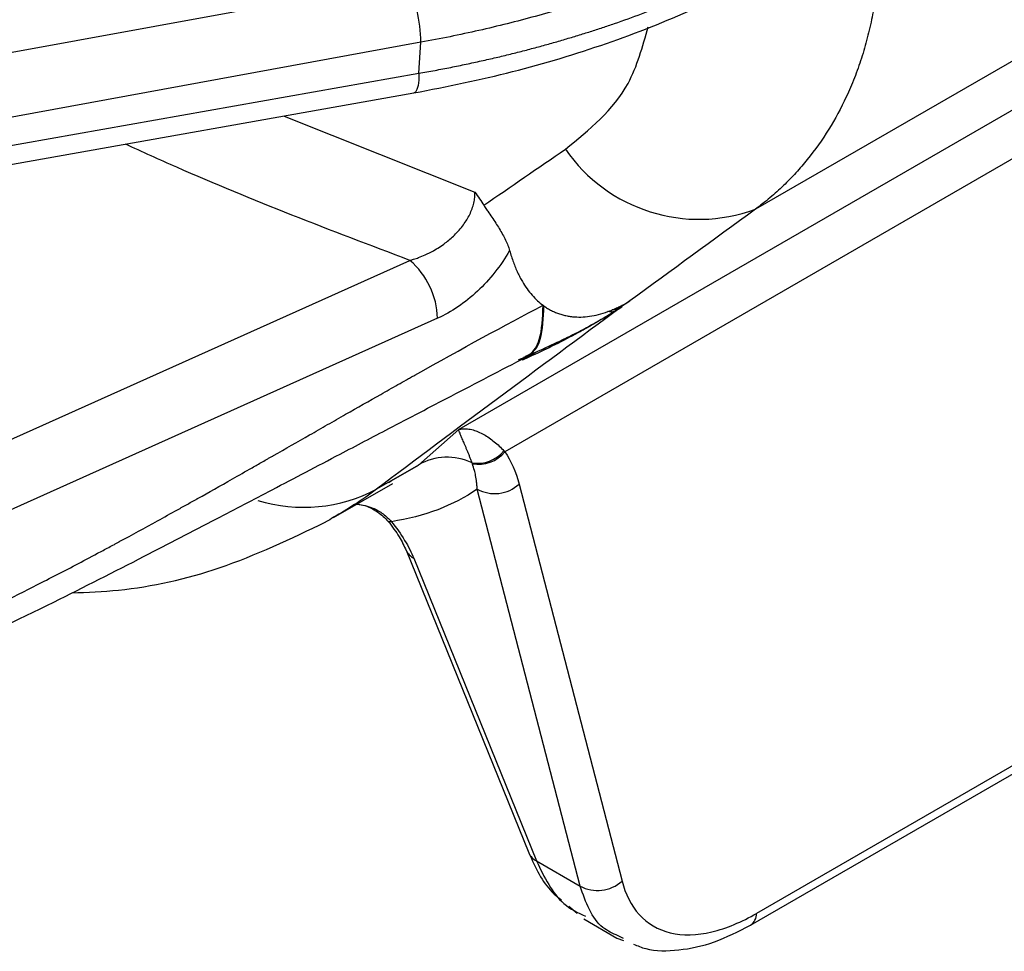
# Model space of a CAD drawing. Header units: millimetres. Extents: x 5 to 597, y 5 to 415.
# Tile 9 of 132: x 105 to 111, y 291 to 297. Entities that reach past the tile are written whole.
import ezdxf

# ---------------------------------------------------------------- set-up
doc = ezdxf.new("R2010")
doc.units = ezdxf.units.MM

msp = doc.modelspace()

# ---------------------------------------------------------------- linework, layer by layer
at = {"color": 7, "linetype": 'Continuous', "lineweight": 25}
for p, q in [((120.45, 301.8836), (109.6183, 295.6306)), ((118.9176, 300.6773), (107.6744, 294.1868)), ((118.212, 299.9497), (107.9763, 294.0408)), ((97.2625, 295.2887), (107.3378, 297.134)), ((107.4263, 296.7251), (97.351, 294.8798)), ((107.4134, 296.5218), (107.4263, 296.7251)), ((101.328, 295.4434), (107.4134, 296.5218)), ((101.4237, 295.3368), (107.3809, 296.3925)), ((104.2017, 293.8805), (107.3545, 295.2955)), ((108.7233, 294.9803), (108.7419, 294.991)), ((107.5355, 294.9163), (104.3827, 293.5012)), ((115.9017, 294.6379), (109.6261, 291.015)), ((109.5852, 290.9374), (115.8608, 294.5602)), ((107.4102, 293.954), (107.6744, 294.1868)), ((107.4102, 293.954), (107.1361, 293.7958)), ((106.8547, 293.6097), (107.242, 293.8332)), ((107.2148, 293.8402), (107.2321, 293.8503)), ((108.4691, 291.1943), (107.7951, 293.7962)), ((108.0705, 293.8288), (108.7444, 291.2269)), ((107.3292, 293.3963), (108.1334, 291.4117)), ((107.3801, 293.3433), (108.1843, 291.3587)), ((108.1843, 291.3587), (108.4691, 291.1943)), ((108.3963, 291.0616), (108.4497, 291.0163)), ((108.494, 290.9785), (108.7113, 290.853)), ((108.7107, 290.8535), (108.7539, 290.8376)), ((108.753, 290.8494), (108.7197, 290.8677))]:
    msp.add_line(p, q, dxfattribs=at)
at = {"color": 8, "linetype": 'Continuous', "lineweight": 25}
for p, q in [((106.5299, 296.2417), (107.7806, 295.743)), ((108.0926, 294.6493), (108.1019, 294.6467)), ((107.2321, 293.8503), (107.4102, 293.954))]:
    msp.add_line(p, q, dxfattribs=at)
at = {"color": 8, "linetype": 'Continuous', "lineweight": 25, "flags": 128}
for points in [[(107.4134, 296.5218), (107.4122, 296.4776), (107.408, 296.4414), (107.4007, 296.4145), (107.3907, 296.3979), (107.3809, 296.3925)], [(107.233, 293.5826), (107.2209, 293.5813), (107.2131, 293.5839), (107.2122, 293.5847)]]:
    msp.add_lwpolyline(points, dxfattribs=at)
at = {"color": 7, "linetype": 'Continuous', "lineweight": 25}
for centre, radius, start, end in [((106.328, 296.7014), 1.0986, 1.23446, 23.18856), ((109.2493, 296.6288), 1.0643, 214.61137, 290.28536), ((107.0155, 294.9009), 0.5203, 1.692, 49.33219), ((107.5996, 293.6292), 0.376, 64.49329, 120.24429), ((107.7985, 294.1881), 0.2227, 260.44408, 320.65693), ((107.8032, 294.1823), 0.2236, 259.87089, 320.7439), ((107.9101, 294.0046), 0.238, 241.11163, 312.36905), ((108.229, 291.4526), 0.1039, 203.12999, 244.51263), ((108.584, 291.4027), 0.238, 241.11163, 312.36905)]:
    msp.add_arc(centre, radius, start, end, dxfattribs=at)
at = {"color": 8, "linetype": 'Continuous', "lineweight": 25}
for centre, radius, start, end in [((106.6591, 294.6918), 1.0151, 252.76627, 298.02908), ((107.425, 293.4374), 0.1043, 204.52997, 244.47097), ((109.533, 291.0145), 0.0931, 304.12388, 0.34899)]:
    msp.add_arc(centre, radius, start, end, dxfattribs=at)
at = {"color": 7, "linetype": 'Continuous', "lineweight": 25}
for points, knots in [([(109.8116, 297.5724), (109.7857, 297.5572), (109.7332, 297.5264), (109.6511, 297.4806), (109.5649, 297.4342), (109.4742, 297.3875), (109.379, 297.3405), (109.2792, 297.2934), (109.1746, 297.2463), (109.0652, 297.1994), (108.9508, 297.1528), (108.8314, 297.1066), (108.6926, 297.0559), (108.5343, 297.0019), (108.3569, 296.9462), (108.1763, 296.8942), (107.9928, 296.846), (107.8065, 296.8016), (107.6178, 296.7609), (107.4901, 296.737), (107.4263, 296.7251)], [0, 0, 0, 0, 0.038863, 0.079045, 0.120544, 0.16336, 0.207494, 0.252947, 0.299716, 0.347804, 0.397209, 0.447932, 0.499972, 0.571403, 0.642835, 0.714267, 0.785699, 0.857132, 0.928566, 1, 1, 1, 1]), ([(110.4351, 297.3921), (110.4345, 297.3675), (110.4333, 297.3184), (110.4294, 297.2454), (110.4237, 297.173), (110.4163, 297.1013), (110.407, 297.0302), (110.3959, 296.9599), (110.383, 296.8903), (110.3683, 296.8215), (110.3518, 296.7536), (110.3334, 296.6866), (110.3131, 296.6205), (110.2911, 296.5555), (110.2672, 296.4914), (110.2414, 296.4285), (110.1897, 296.3127), (110.1015, 296.1492), (109.9865, 295.987), (109.8837, 295.8676), (109.8021, 295.7841), (109.714, 295.704), (109.6504, 295.6552), (109.6183, 295.6306)], [0, 0, 0, 0, 0.032678, 0.065446, 0.098305, 0.131256, 0.1643, 0.197438, 0.230669, 0.263996, 0.297418, 0.330936, 0.364551, 0.398263, 0.432074, 0.465983, 0.499992, 0.623209, 0.75008, 0.810455, 0.872231, 0.935412, 1, 1, 1, 1]), ([(107.4134, 296.5218), (107.4486, 296.528), (107.5185, 296.5404), (107.6217, 296.5604), (107.7229, 296.5811), (107.8219, 296.6026), (107.9187, 296.6247), (108.0134, 296.6475), (108.106, 296.671), (108.1963, 296.6949), (108.2845, 296.7194), (108.3706, 296.7443), (108.4546, 296.7696), (108.5364, 296.7953), (108.6161, 296.8212), (108.7289, 296.8593), (108.8726, 296.9109), (109.0442, 296.9775), (109.2088, 297.0466), (109.3664, 297.1176), (109.5168, 297.1906), (109.6605, 297.2649), (109.7517, 297.3163), (109.7969, 297.3418)], [0, 0, 0, 0, 0.039359, 0.078158, 0.116398, 0.154078, 0.191199, 0.22776, 0.263761, 0.299203, 0.334086, 0.368409, 0.402172, 0.435376, 0.468021, 0.500105, 0.575155, 0.648993, 0.721618, 0.793031, 0.863233, 0.932222, 1, 1, 1, 1]), ([(107.3808, 296.3925), (107.5986, 296.4359), (108.0344, 296.5229), (108.6482, 296.7115), (109.2255, 296.9367), (109.565, 297.1194), (109.7348, 297.2108)], [0, 0, 0, 0, 0.249481, 0.499318, 0.749498, 1, 1, 1, 1]), ([(107.3545, 295.2955), (107.3624, 295.2977), (107.3814, 295.3031), (107.4151, 295.3146), (107.4588, 295.3327), (107.5182, 295.3626), (107.5834, 295.4052), (107.6504, 295.4626), (107.7055, 295.5257), (107.7422, 295.5853), (107.7628, 295.6336), (107.7739, 295.6712), (107.7804, 295.7079), (107.7805, 295.7313), (107.7806, 295.743)], [0, 0, 0, 0, 0.037773, 0.091504, 0.162005, 0.250121, 0.38517, 0.499889, 0.631081, 0.749393, 0.813522, 0.876738, 0.938926, 1, 1, 1, 1]), ([(107.7806, 295.743), (107.7909, 295.7282), (107.8109, 295.6996), (107.8294, 295.6704), (107.8383, 295.6563)], [0, 0, 0, 0, 0.516881, 1, 1, 1, 1]), ([(107.8383, 295.6563), (107.8414, 295.6514), (107.8497, 295.6381), (107.8671, 295.6122), (107.8907, 295.5783), (107.9161, 295.5405), (107.9404, 295.5027), (107.9624, 295.4655), (107.9815, 295.4287), (107.9971, 295.3935), (108.0041, 295.371), (108.0076, 295.3599)], [0, 0, 0, 0, 0.046389, 0.124915, 0.249488, 0.377938, 0.498035, 0.628011, 0.754431, 0.878108, 1, 1, 1, 1]), ([(108.0076, 295.3599), (107.9795, 295.3102), (107.9472, 295.2626), (107.8759, 295.1727), (107.8377, 295.1313), (107.7564, 295.0555), (107.713, 295.0209), (107.6254, 294.9617), (107.5809, 294.9366), (107.5355, 294.9163)], [0, 0, 0, 0, 0.25, 0.25, 0.5, 0.5, 0.75, 0.75, 1, 1, 1, 1]), ([(108.0076, 295.3599), (108.0114, 295.3466), (108.019, 295.3206), (108.0318, 295.2833), (108.0455, 295.2482), (108.06, 295.2154), (108.0752, 295.1847), (108.0952, 295.1486), (108.121, 295.1087), (108.1541, 295.0671), (108.189, 295.0308), (108.2145, 295.0106), (108.227, 295.0008)], [0, 0, 0, 0, 0.090058, 0.177362, 0.261888, 0.343613, 0.42252, 0.498596, 0.632212, 0.76027, 0.882833, 1, 1, 1, 1]), ([(108.6805, 294.9709), (108.69, 294.975), (108.7091, 294.9831), (108.738, 294.9972), (108.7672, 295.0125), (108.7866, 295.0239), (108.7964, 295.0296)], [0, 0, 0, 0, 0.245525, 0.493952, 0.745406, 1, 1, 1, 1]), ([(104.3827, 292.9099), (104.5418, 292.9841), (104.7952, 293.1077), (105.1165, 293.2736), (105.2835, 293.362), (105.3686, 293.4075), (105.4116, 293.4306), (105.4332, 293.4423), (105.444, 293.4481), (105.4486, 293.4506), (105.4517, 293.4523), (105.4536, 293.4533), (105.5338, 293.4967), (105.657, 293.564), (105.809, 293.6482), (105.887, 293.6917), (105.9266, 293.7138), (105.9465, 293.7249), (105.9564, 293.7305), (105.9607, 293.7329), (105.9636, 293.7345), (105.9654, 293.7355), (106.0349, 293.7745), (106.1479, 293.8382), (106.2978, 293.9234), (106.3773, 293.9686), (106.4182, 293.9919), (106.4389, 294.0037), (106.4493, 294.0097), (106.4538, 294.0122), (106.4568, 294.0139), (106.4585, 294.0149), (106.5387, 294.0607), (106.6572, 294.1283), (106.7953, 294.2073), (106.8545, 294.2412), (106.894, 294.2638), (106.9141, 294.2753), (107.011, 294.3308), (107.1258, 294.3962), (107.2571, 294.4705), (107.322, 294.5072), (107.3543, 294.5254), (107.3681, 294.5331), (107.3773, 294.5383), (107.3816, 294.5407), (107.6985, 294.7189), (107.9787, 294.8713), (108.227, 295.0008)], [0, 0, 0, 0, 0.125, 0.1875, 0.21875, 0.234375, 0.242187, 0.246094, 0.248047, 0.249023, 0.249023, 0.25, 0.25, 0.3125, 0.34375, 0.359375, 0.367187, 0.371094, 0.373047, 0.374023, 0.374023, 0.375, 0.375, 0.4375, 0.46875, 0.484375, 0.492187, 0.496094, 0.498047, 0.499023, 0.499023, 0.5, 0.5, 0.5625, 0.59375, 0.609375, 0.609375, 0.625, 0.625, 0.6875, 0.71875, 0.734375, 0.742187, 0.746094, 0.746094, 0.75, 0.75, 1, 1, 1, 1]), ([(108.0668, 294.6442), (108.0837, 294.6517), (108.1225, 294.6689), (108.1888, 294.6981), (108.2715, 294.7355), (108.3628, 294.7785), (108.4554, 294.8249), (108.5384, 294.8693), (108.6174, 294.914), (108.6668, 294.9441), (108.6928, 294.96)], [0, 0, 0, 0, 0.078942, 0.180999, 0.308962, 0.466395, 0.611672, 0.75177, 0.86932, 1, 1, 1, 1]), ([(108.6938, 294.9597), (108.6494, 294.9317), (108.6027, 294.9035), (108.5295, 294.8612), (108.5045, 294.8471), (108.4535, 294.8191), (108.427, 294.8048), (108.2961, 294.7361), (108.1957, 294.6887), (108.1019, 294.6467)], [0, 0, 0, 0, 0.25, 0.25, 0.375, 0.375, 0.5, 0.5, 1, 1, 1, 1]), ([(108.2318, 294.9973), (108.24, 294.9917), (108.2562, 294.9806), (108.2819, 294.9664), (108.3083, 294.9541), (108.3353, 294.944), (108.3629, 294.9359), (108.391, 294.9299), (108.4278, 294.9248), (108.4744, 294.923), (108.5315, 294.928), (108.5903, 294.9394), (108.6303, 294.9526), (108.6503, 294.9592)], [0, 0, 0, 0, 0.075225, 0.149099, 0.221674, 0.293005, 0.363155, 0.432188, 0.500177, 0.625756, 0.750605, 0.875195, 1, 1, 1, 1]), ([(108.6503, 294.9592), (108.6553, 294.9611), (108.6654, 294.9648), (108.6754, 294.9689), (108.6805, 294.9709)], [0, 0, 0, 0, 0.499235, 1, 1, 1, 1]), ([(108.7233, 294.9803), (108.7201, 294.978), (108.7135, 294.9735), (108.7068, 294.9689), (108.7033, 294.9666)], [0, 0, 0, 0, 0.495575, 1, 1, 1, 1]), ([(108.1162, 294.6616), (108.1316, 294.6693), (108.1646, 294.6858), (108.2348, 294.7185), (108.2909, 294.7451), (108.3246, 294.7611)], [0, 0, 0, 0, 0.2581048, 0.5535096, 1, 1, 1, 1]), ([(104.2947, 292.705), (104.5378, 292.821), (104.982, 293.033), (105.5763, 293.3359), (106.052, 293.5823), (106.4042, 293.7668), (106.6745, 293.9085), (106.9287, 294.0421), (107.2442, 294.2077), (107.6459, 294.4173), (107.9512, 294.5759), (108.1162, 294.6616)], [0, 0, 0, 0, 0.187424, 0.342455, 0.467301, 0.564157, 0.622804, 0.682665, 0.767317, 0.87426, 1, 1, 1, 1]), ([(107.6744, 294.1868), (107.6789, 294.1879), (107.6874, 294.19), (107.7003, 294.1915), (107.7121, 294.192), (107.7228, 294.1917), (107.7408, 294.1902), (107.7666, 294.1851), (107.8021, 294.1727), (107.8372, 294.1555), (107.8722, 294.1337), (107.9063, 294.1081), (107.9389, 294.0799), (107.9604, 294.0576), (107.9707, 294.047)], [0, 0, 0, 0, 0.063571, 0.120382, 0.170432, 0.213723, 0.250253, 0.383401, 0.500564, 0.615463, 0.722773, 0.822567, 0.914937, 1, 1, 1, 1]), ([(107.7615, 293.9685), (107.7589, 293.9755), (107.7535, 293.9899), (107.7456, 294.0102), (107.7377, 294.0302), (107.7298, 294.0496), (107.722, 294.0684), (107.7144, 294.0865), (107.7071, 294.1036), (107.6989, 294.1227), (107.6903, 294.1432), (107.6829, 294.1611), (107.6771, 294.1766), (107.6754, 294.183), (107.6744, 294.1868)], [0, 0, 0, 0, 0.051807, 0.10664, 0.164511, 0.225429, 0.289401, 0.356434, 0.426533, 0.499705, 0.616695, 0.749878, 0.853794, 1, 1, 1, 1]), ([(107.7951, 293.7963), (107.795, 293.7982), (107.7948, 293.802), (107.7943, 293.8097), (107.7933, 293.823), (107.7907, 293.849), (107.7856, 293.8826), (107.7768, 293.9231), (107.7686, 293.948), (107.7639, 293.9621)], [0, 0, 0, 0, 0.031284, 0.062594, 0.125178, 0.250219, 0.499989, 0.715061, 1, 1, 1, 1]), ([(107.0082, 293.6983), (107.0208, 293.6962), (107.0686, 293.6885), (107.1451, 293.6519), (107.1905, 293.6064), (107.2121, 293.5848)], [0, 0, 0, 0, 0.158646, 0.600017, 1, 1, 1, 1]), ([(106.8539, 293.6111), (106.8377, 293.6004), (106.8214, 293.5896), (106.8037, 293.581), (106.8035, 293.5808)], [0, 0, 0, 0, 0.9869755, 1, 1, 1, 1]), ([(105.1394, 293.1158), (105.2413, 293.12), (105.5638, 293.1332), (106.1394, 293.264), (106.5744, 293.4714), (106.8038, 293.5808)], [0, 0, 0, 0, 0.179309, 0.567175, 1, 1, 1, 1]), ([(107.2121, 293.5848), (107.238, 293.5505), (107.2894, 293.4821), (107.3166, 293.4234), (107.3301, 293.3941)], [0, 0, 0, 0, 0.502213, 1, 1, 1, 1]), ([(107.233, 293.5826), (107.265, 293.5428), (107.2947, 293.5011), (107.3449, 293.4194), (107.3654, 293.3796), (107.3801, 293.3433)], [0, 0, 0, 0, 0.5, 0.5, 1, 1, 1, 1]), ([(108.1343, 291.4095), (108.1772, 291.3152), (108.2331, 291.192), (108.3267, 291.119), (108.3486, 291.102)], [0, 0, 0, 0, 0.766061, 1, 1, 1, 1]), ([(108.1843, 291.3587), (108.235, 291.2519), (108.3129, 291.0874), (108.4548, 291.02), (108.5044, 290.9964)], [0, 0, 0, 0, 0.6499574, 1, 1, 1, 1]), ([(108.7444, 291.2269), (108.7663, 291.1423), (108.8036, 291.0665), (108.9102, 290.9489), (108.9795, 290.9074), (109.142, 290.8684), (109.2348, 290.8709), (109.4285, 290.9164), (109.5291, 290.9591), (109.6261, 291.015)], [0, 0, 0, 0, 0.25, 0.25, 0.5, 0.5, 0.75, 0.75, 1, 1, 1, 1]), ([(108.8196, 290.8135), (108.8458, 290.8025), (108.9332, 290.7659), (109.1141, 290.7684), (109.3472, 290.8156), (109.5064, 290.8971), (109.5853, 290.9374)], [0, 0, 0, 0, 0.125984, 0.421124, 0.712907, 1, 1, 1, 1])]:
    msp.add_open_spline(points, degree=3, knots=knots, dxfattribs=at)
at = {"color": 8, "linetype": 'Continuous', "lineweight": 25}
for points, knots in [([(108.3734, 296.0243), (108.5308, 296.1519), (108.7872, 296.3598), (108.8794, 296.6961), (108.915, 296.826)], [0, 0, 0, 0, 0.61392, 1, 1, 1, 1]), ([(107.3545, 295.2955), (106.8369, 295.4918), (106.2003, 295.7333), (105.6021, 296.0063), (105.4902, 296.0574)], [0, 0, 0, 0, 0.812915, 1, 1, 1, 1]), ([(108.1009, 294.6616), (108.1148, 294.6671), (108.16, 294.6853), (108.2194, 294.7855), (108.2241, 294.9198), (108.227, 295.0008)], [0, 0, 0, 0, 0.148844, 0.486638, 1, 1, 1, 1]), ([(108.1116, 294.6669), (108.1253, 294.6726), (108.1688, 294.6906), (108.2252, 294.7883), (108.2293, 294.9186), (108.2318, 294.9973)], [0, 0, 0, 0, 0.154492, 0.489939, 1, 1, 1, 1]), ([(107.1361, 293.7958), (107.0886, 293.761), (106.9977, 293.6944), (106.9003, 293.638), (106.8539, 293.6111)], [0, 0, 0, 0, 0.523086, 1, 1, 1, 1]), ([(107.0082, 293.6983), (107.0435, 293.6917), (107.1036, 293.6806), (107.181, 293.6364), (107.2159, 293.6003), (107.233, 293.5826)], [0, 0, 0, 0, 0.419689, 0.715424, 1, 1, 1, 1]), ([(108.7197, 290.8677), (108.6844, 290.8835), (108.5606, 290.9389), (108.5072, 291.0879), (108.4691, 291.1943)], [0, 0, 0, 0, 0.2850983, 1, 1, 1, 1])]:
    msp.add_open_spline(points, degree=3, knots=knots, dxfattribs=at)
at = {"color": 7, "linetype": 'Continuous', "lineweight": 25}
for points in [[(107.8383, 295.6563), (108.0153, 295.7782), (108.1936, 295.9009), (108.3734, 296.0243)], [(109.6183, 295.6306), (109.3415, 295.4288), (109.0675, 295.2284), (108.7964, 295.0296)], [(108.7964, 295.0296), (108.7725, 295.0134), (108.7482, 294.997), (108.7233, 294.9803)], [(108.7419, 294.991), (108.1923, 294.5848), (107.6564, 294.1859), (107.1361, 293.7958)], [(108.227, 295.0008), (108.2286, 294.9996), (108.2302, 294.9984), (108.2318, 294.9973)], [(108.6928, 294.96), (108.6811, 294.9556), (108.6668, 294.9553), (108.6503, 294.9592)], [(108.7233, 294.9803), (108.7105, 294.9748), (108.6962, 294.9716), (108.6805, 294.9709)], [(108.6928, 294.96), (108.6932, 294.9602), (108.6935, 294.9605), (108.6939, 294.9607)], [(108.6928, 294.96), (108.693, 294.9599), (108.6934, 294.9598), (108.6937, 294.9597)], [(108.6953, 294.9607), (108.6948, 294.9604), (108.6943, 294.9601), (108.6938, 294.9597)], [(108.6939, 294.9607), (108.697, 294.9626), (108.7002, 294.9646), (108.7033, 294.9666)], [(108.6939, 294.9607), (108.6944, 294.9607), (108.6948, 294.9607), (108.6953, 294.9607)], [(108.7419, 294.991), (108.7266, 294.9809), (108.7109, 294.9707), (108.6953, 294.9607)], [(108.7033, 294.9666), (108.7162, 294.9747), (108.7291, 294.9828), (108.7419, 294.991)], [(108.1019, 294.6467), (108.0971, 294.6446), (108.0923, 294.6424), (108.0876, 294.6403)], [(107.9707, 294.047), (107.9726, 294.0449), (107.9744, 294.0429), (107.9763, 294.0408)], [(107.9763, 294.0408), (108.0181, 293.9809), (108.0494, 293.9102), (108.0705, 293.8288)], [(107.7639, 293.9621), (107.7631, 293.9643), (107.7623, 293.9664), (107.7615, 293.9685)], [(107.7951, 293.7962), (107.6393, 293.6878), (107.4502, 293.6159), (107.233, 293.5826)]]:
    msp.add_open_spline(points, degree=3, dxfattribs=at)

doc.saveas('drawing.dxf')
